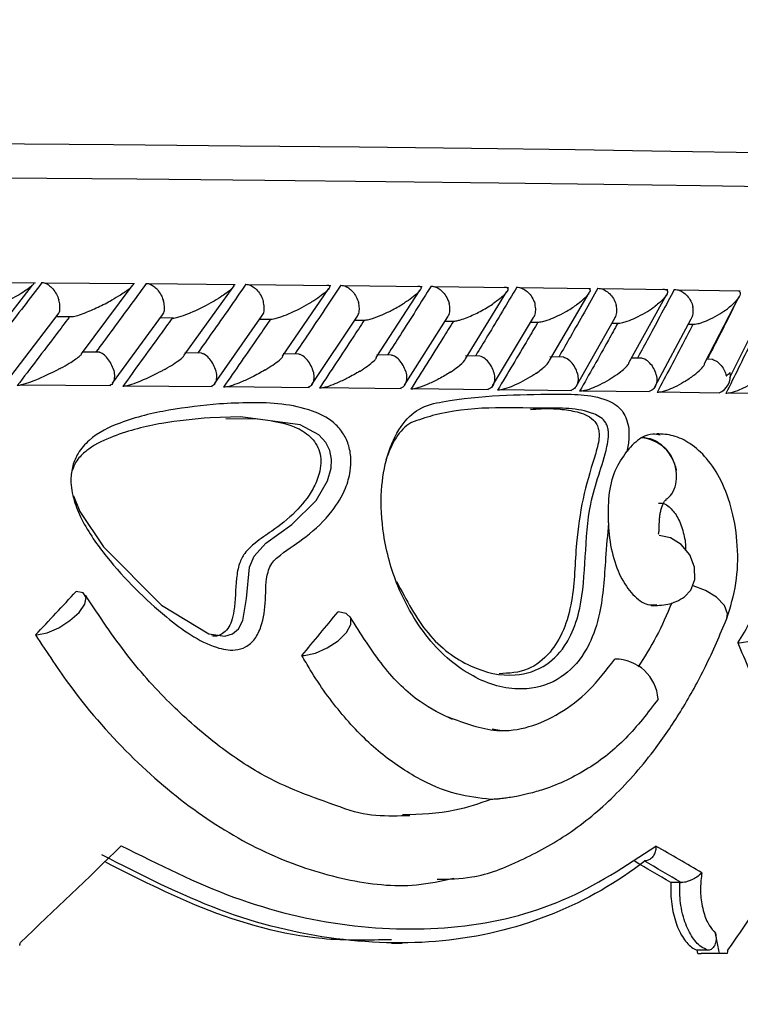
# Model space of a CAD drawing. Header units: millimetres. Extents: x 112 to 251, y 122 to 268.
# Tile 45 of 60: x 228 to 232.16, y 164.44 to 170.13. Entities that reach past the tile are written whole.
import ezdxf

# ---------------------------------------------------------------- set-up
doc = ezdxf.new("R2010")
doc.units = ezdxf.units.MM
doc.styles.add('SLDTEXTSTYLE0', font='TXT', dxfattribs={"width": 0.75})
doc.dimstyles.new('SLDDIMSTYLE1', dxfattribs={"dimtxt": 3.5, "dimasz": 3.302, "dimexe": 0, "dimexo": 0.0625, "dimgap": 0.875, "dimtad": 1, "dimdec": 0, "dimlfac": 5, "dimrnd": 1e-09, "dimzin": 12, "dimdsep": 46, "dimtxsty": 'SLDTEXTSTYLE0', "dimsah": 1, "dimcen": 0.09, "dimadec": 0, "dimazin": 3, "dimtfac": 1, "dimtdec": 0, "dimtofl": 0, "dimtmove": 0, "dimatfit": 3, "dimfxl": 1, "dimfrac": 2, "dimtolj": 1, "dimtzin": 12, "dimarcsym": 0})

# ---------------------------------------------------------------- blocks, each defined once
blk = doc.blocks.new('_D_2')
at = {"color": 7, "linetype": 'Continuous', "lineweight": 18, "transparency": 16777216}
for p, q in [((197.9462, 168.8842), (197.9462, 186.9156)), ((250.1545, 176.7873), (250.1545, 186.9156)), ((197.9462, 185.9156), (250.1545, 185.9156))]:
    blk.add_line(p, q, dxfattribs=at)
for points in [[(197.9462, 185.9156), (201.2482, 185.4076), (201.2482, 186.4236)], [(250.1545, 185.9156), (246.8525, 186.4236), (246.8525, 185.4076)]]:
    blk.add_solid(points, dxfattribs=at)
at = {"color": 7, "linetype": 'Continuous', "lineweight": 18, "transparency": 16777216, "insert": (217.0927, 190.4273), "char_height": 3.5, "attachment_point": 1, "style": 'SLDTEXTSTYLE0'}
blk.add_mtext('261', dxfattribs=at)

msp = doc.modelspace()

# ---------------------------------------------------------------- linework, layer by layer
at = {"color": 7, "linetype": 'Continuous', "lineweight": 25}
for p, q in [((228.0933, 168.6066), (227.5527, 168.6107)), ((228.6647, 168.6029), (228.1439, 168.6072)), ((229.2452, 168.5977), (228.7473, 168.6022)), ((227.772, 168.2041), (228.0762, 168.5956)), ((228.3586, 168.1995), (228.652, 168.5911)), ((228.9522, 168.1911), (229.2337, 168.5842)), ((229.7986, 168.5922), (229.3237, 168.5968)), ((229.5203, 168.1845), (229.7872, 168.5754)), ((230.3253, 168.5864), (229.8733, 168.5913)), ((230.0612, 168.1771), (230.3154, 168.5683)), ((230.8254, 168.5804), (230.3963, 168.5854)), ((230.5756, 168.1696), (230.8154, 168.5583)), ((231.2987, 168.5741), (230.8929, 168.5793)), ((231.0622, 168.1597), (231.2904, 168.5504)), ((231.7448, 168.5676), (231.3626, 168.573)), ((232.1634, 168.5608), (231.8053, 168.5664)), ((231.5224, 168.1501), (231.737, 168.5396)), ((231.9566, 168.1418), (232.1574, 168.5304)), ((227.95, 168.0694), (228.224, 168.4273)), ((228.2106, 168.4147), (228.3127, 168.4139)), ((228.538, 168.0289), (228.8271, 168.4235)), ((228.8158, 168.4081), (228.8907, 168.406)), ((229.1271, 168.0252), (229.4029, 168.4197)), ((229.6891, 168.0215), (229.9519, 168.416)), ((230.2243, 168.0178), (230.4742, 168.4122)), ((230.733, 168.0142), (230.9698, 168.4086)), ((231.2149, 168.0106), (231.4387, 168.405)), ((231.6699, 168.0072), (231.8805, 168.4015)), ((232.1041, 168.0625), (232.2729, 168.3999)), ((228.4622, 168.2082), (228.362, 168.209)), ((229.0515, 168.203), (228.9562, 168.2038)), ((229.6139, 168.1975), (229.5235, 168.1984)), ((230.1498, 168.1918), (230.0634, 168.1927)), ((230.6591, 168.1857), (230.5766, 168.1867)), ((231.1417, 168.1795), (231.0627, 168.1805)), ((231.5974, 168.173), (231.5355, 168.1739)), ((232.0025, 168.1667), (231.9697, 168.1672)), ((228.004, 168.0197), (228.5279, 168.0154)), ((228.6133, 168.0145), (229.1141, 168.01)), ((229.1951, 168.0091), (229.6731, 168.0044)), ((229.75, 168.0034), (230.2051, 167.9986)), ((230.2782, 167.9976), (230.7102, 167.9926)), ((230.7798, 167.9917), (231.1886, 167.9865)), ((231.2548, 167.9855), (231.6399, 167.9802)), ((231.703, 167.9792), (232.0408, 167.9741)), ((232.1043, 167.9741), (232.4401, 167.9684)), ((229.1914, 167.8256), (229.3746, 167.8224)), ((231.5951, 167.716), (231.5916, 167.7139)), ((230.7744, 166.0242), (230.7305, 166.0317)), ((231.8146, 165.1458), (231.7624, 165.1454)), ((231.8146, 165.1458), (231.8217, 165.1457)), ((230.1492, 164.7953), (230.2108, 164.7958)), ((231.9755, 164.7544), (231.9153, 164.7539)), ((231.9186, 164.7363), (232.0427, 164.7373)), ((232.0895, 164.7366), (231.937, 164.736))]:
    msp.add_line(p, q, dxfattribs=at)
at = {"color": 7, "linetype": 'Continuous', "lineweight": 25, "flags": 128}
for points in [[(227.7716, 169.4132), (228.5427, 169.4069), (229.2744, 169.4002), (229.9644, 169.3931), (230.6105, 169.3857), (231.2105, 169.3779), (231.7626, 169.3699), (232.265, 169.3615), (232.7161, 169.3529), (233.1144, 169.3441), (233.4587, 169.3351), (233.7479, 169.3259), (233.9809, 169.3166), (234.1572, 169.3072), (234.2761, 169.2977), (234.3163, 169.2925)], [(228.3119, 167.3783), (228.3491, 167.2889), (228.4856, 167.0846), (228.8203, 166.7474), (229.0936, 166.5809), (229.1855, 166.5676), (229.2306, 166.5806), (229.2663, 166.6108), (229.2911, 166.658), (229.3119, 166.7856), (229.3297, 166.9657), (229.3551, 167.0305), (229.424, 167.1061), (229.5725, 167.2136), (229.7133, 167.3519), (229.7796, 167.4649), (229.8006, 167.5389), (229.8032, 167.5888), (229.7935, 167.6403), (229.7707, 167.686), (229.7289, 167.7312), (229.6219, 167.789), (229.2771, 167.8355), (229.1022, 167.8292), (229.1022, 167.8292)], [(231.8419, 166.7951), (231.8788, 166.8332), (231.9014, 166.8951), (231.8987, 166.9667), (231.8712, 167.0374), (231.8228, 167.0969), (231.7608, 167.1364), (231.6943, 167.1499)], [(228.1004, 166.5753), (228.1601, 166.5875), (228.2272, 166.6165), (228.2919, 166.6579), (228.3446, 166.7055), (228.3774, 166.7525), (228.3857, 166.7917), (228.3682, 166.8176), (228.3273, 166.8261)], [(232.1589, 166.5295), (232.231, 166.5416), (232.3022, 166.5703), (232.3621, 166.6115), (232.4017, 166.659), (232.4153, 166.7058), (232.4008, 166.7451), (232.3604, 166.7711), (232.3, 166.7798)], [(229.6448, 166.4572), (229.7096, 166.4707), (229.7782, 166.5004), (229.8408, 166.5419), (229.8883, 166.5893), (229.9138, 166.6357), (229.9137, 166.6744), (229.888, 166.6998), (229.8404, 166.7083)], [(231.9186, 164.7363), (231.9209, 164.7363), (231.9232, 164.7363), (231.9255, 164.7362), (231.9278, 164.7362), (231.9301, 164.7361), (231.9324, 164.7361), (231.9347, 164.7361), (231.937, 164.736)], [(232.0427, 164.7373), (232.0486, 164.7372), (232.0544, 164.7371), (232.0603, 164.737), (232.0661, 164.7369), (232.072, 164.7368), (232.0778, 164.7367), (232.0837, 164.7367), (232.0895, 164.7366)]]:
    msp.add_lwpolyline(points, dxfattribs=at)
at = {"color": 1, "linetype": 'Continuous', "lineweight": 25, "flags": 128}
for points in [[(227.899, 169.2146), (228.6786, 169.2083), (229.4184, 169.2015), (230.116, 169.1943), (230.7692, 169.1868), (231.3759, 169.179), (231.9341, 169.1708), (232.442, 169.1624), (232.8981, 169.1537), (233.3008, 169.1448), (233.6489, 169.1357), (233.9412, 169.1264), (234.1769, 169.117), (234.3551, 169.1075), (234.4754, 169.0978), (234.5372, 169.0882), (234.5462, 169.0828)], [(232.0857, 166.6692), (232.0898, 166.6979), (232.0714, 166.7452), (232.0268, 166.7924), (231.9629, 166.8321), (231.8915, 166.858)]]:
    msp.add_lwpolyline(points, dxfattribs=at)
at = {"color": 7, "linetype": 'Continuous', "lineweight": 25}
for centre, radius, start, end in [((232.0063, 168.0684), 0.1004, 290.0245, 12.543), ((231.5737, 167.4927), 0.2219, 8.1718, 85.391), ((228.0917, 166.7238), 0.1488, 270.4902, 273.3797), ((232.1482, 166.7806), 0.2513, 270.1802, 272.4394), ((229.6302, 166.6461), 0.1894, 270.3949, 274.4428), ((231.4417, 166.188), 0.2476, 3.7479, 90.6345)]:
    msp.add_arc(centre, radius, start, end, dxfattribs=at)
for centre, major_axis, ratio, start_param, end_param in [((216.2462, 166.5712), (17.6611, 13.43), 0.356916, 5.151481, 5.16841), ((216.2462, 166.5712), (17.1853, 11.2685), 0.558131, 5.414743, 5.431672), ((216.2462, 166.467), (17.465, 12.9433), 0.422221, 5.229555, 5.24645), ((216.2462, 166.9669), (17.6899, 10.9801), 0.426761, 5.151327, 5.19363), ((216.2462, 166.0007), (18.2792, -3.7744), 0.23099, 0.587723, 0.61528), ((216.2462, 166.9669), (17.6811, 7.697), 0.61309, 5.498522, 5.540825), ((216.2462, 165.9171), (18.119, -3.7595), 0.231881, 0.592633, 0.61485), ((216.2312, 165.9243), (18.1989, -3.7761), 0.231881, 0.592008, 0.614157), ((216.2462, 173.0321), (-12.7218, 48.9733), 0.268609, 4.472948, 4.475348), ((216.2462, 174.9639), (12.465, 60.0757), 0.223023, 4.588508, 4.588803), ((216.2462, 173.0321), (-12.6106, 48.5451), 0.268609, 4.471415, 4.471781), ((216.2462, 174.9639), (6.881, 60.0787), 0.282248, 4.573729, 4.574024)]:
    msp.add_ellipse(centre, major_axis=major_axis, ratio=ratio, start_param=start_param, end_param=end_param, dxfattribs=at)
for points, knots in [([(228.1303, 168.6104), (228.0952, 168.5642), (228.0239, 168.4706), (227.9231, 168.3394), (227.8572, 168.2543), (227.828, 168.2166)], [0, 0, 0, 0, 0.3511448, 0.712728, 1, 1, 1, 1]), ([(228.0815, 168.6066), (228.0817, 168.6064), (228.0836, 168.604), (228.073, 168.5907), (228.0446, 168.5684), (227.9988, 168.5401), (227.9668, 168.5222), (227.9497, 168.5131), (227.9495, 168.513)], [0, 0, 0, 0, 0.0121083, 0.1357198, 0.464312, 0.7281304, 0.9959577, 1, 1, 1, 1]), ([(228.1303, 168.6104), (228.1345, 168.6101), (228.1456, 168.6092), (228.1655, 168.5998), (228.1886, 168.5801), (228.2097, 168.552), (228.2214, 168.5275), (228.2261, 168.5137), (228.2269, 168.5112), (228.227, 168.5108)], [0, 0, 0, 0, 0.115292, 0.305692, 0.501299, 0.725665, 0.950198, 0.993462, 1, 1, 1, 1]), ([(228.7326, 168.6053), (228.699, 168.5591), (228.6311, 168.4657), (228.5347, 168.3345), (228.4718, 168.2495), (228.4437, 168.2117)], [0, 0, 0, 0, 0.352165, 0.711321, 1, 1, 1, 1]), ([(228.655, 168.6028), (228.6554, 168.6024), (228.6589, 168.5996), (228.6524, 168.5904), (228.6319, 168.5698), (228.5908, 168.5418), (228.5511, 168.5185), (228.533, 168.5085), (228.5327, 168.5083)], [0, 0, 0, 0, 0.022118, 0.166693, 0.310118, 0.70492, 0.996026, 1, 1, 1, 1]), ([(228.7326, 168.6053), (228.7332, 168.6053), (228.741, 168.6053), (228.7571, 168.6014), (228.7807, 168.5865), (228.8036, 168.5628), (228.8209, 168.5348), (228.8288, 168.5146), (228.8315, 168.5061), (228.8316, 168.5058)], [0, 0, 0, 0, 0.01636, 0.206893, 0.398541, 0.599435, 0.83099, 0.99348, 1, 1, 1, 1]), ([(229.3078, 168.6001), (229.2757, 168.5538), (229.2108, 168.4603), (229.1188, 168.3291), (229.0587, 168.2442), (229.032, 168.2065)], [0, 0, 0, 0, 0.352654, 0.712613, 1, 1, 1, 1]), ([(229.2336, 168.5996), (229.2352, 168.5984), (229.2401, 168.5949), (229.2353, 168.5851), (229.2169, 168.5645), (229.179, 168.5366), (229.141, 168.5132), (229.1238, 168.5033), (229.1235, 168.5031)], [0, 0, 0, 0, 0.065458, 0.19931, 0.332245, 0.717316, 0.99616, 1, 1, 1, 1]), ([(229.3078, 168.6001), (229.3124, 168.5998), (229.3246, 168.599), (229.346, 168.5894), (229.3703, 168.5697), (229.3919, 168.5416), (229.4034, 168.5171), (229.4079, 168.5033), (229.4086, 168.5008), (229.4087, 168.5005)], [0, 0, 0, 0, 0.115727, 0.305799, 0.501198, 0.725713, 0.950398, 0.99349, 1, 1, 1, 1]), ([(229.8562, 168.5946), (229.8255, 168.5483), (229.7636, 168.4547), (229.6759, 168.3236), (229.6187, 168.2387), (229.5934, 168.2012)], [0, 0, 0, 0, 0.35311, 0.713532, 1, 1, 1, 1]), ([(229.7756, 168.5955), (229.7773, 168.5955), (229.7825, 168.5955), (229.789, 168.5938), (229.7951, 168.587), (229.7875, 168.5737), (229.7576, 168.5434), (229.72, 168.5177), (229.6873, 168.4979), (229.6871, 168.4978)], [0, 0, 0, 0, 0.02335, 0.07346, 0.134695, 0.325551, 0.472795, 0.996413, 1, 1, 1, 1]), ([(229.8562, 168.5946), (229.861, 168.5943), (229.8737, 168.5935), (229.8957, 168.584), (229.9205, 168.5642), (229.9423, 168.5362), (229.9536, 168.5116), (229.958, 168.4978), (229.9586, 168.4953), (229.9587, 168.495)], [0, 0, 0, 0, 0.115827, 0.305846, 0.501181, 0.725718, 0.950436, 0.993499, 1, 1, 1, 1]), ([(230.3778, 168.589), (230.3487, 168.5426), (230.2898, 168.449), (230.2065, 168.3179), (230.1521, 168.2331), (230.128, 168.1956)], [0, 0, 0, 0, 0.353554, 0.714099, 1, 1, 1, 1]), ([(230.3013, 168.5898), (230.3023, 168.5898), (230.3056, 168.5899), (230.312, 168.5892), (230.3181, 168.5866), (230.3218, 168.5792), (230.3159, 168.5669), (230.29, 168.5376), (230.2548, 168.5121), (230.2239, 168.4923), (230.2237, 168.4922)], [0, 0, 0, 0, 0.013072, 0.044023, 0.100221, 0.166354, 0.32972, 0.473925, 0.996422, 1, 1, 1, 1]), ([(230.3778, 168.589), (230.3785, 168.589), (230.3873, 168.589), (230.4052, 168.585), (230.4307, 168.5701), (230.4547, 168.5463), (230.4721, 168.5183), (230.4795, 168.4981), (230.4818, 168.4896), (230.4819, 168.4893)], [0, 0, 0, 0, 0.016735, 0.207088, 0.398548, 0.59935, 0.831045, 0.993504, 1, 1, 1, 1]), ([(230.8729, 168.5831), (230.8453, 168.5368), (230.7895, 168.4433), (230.7105, 168.3122), (230.6588, 168.2274), (230.636, 168.1898)], [0, 0, 0, 0, 0.353341, 0.713674, 1, 1, 1, 1]), ([(230.8002, 168.584), (230.8004, 168.584), (230.8045, 168.5841), (230.812, 168.5834), (230.82, 168.5795), (230.8233, 168.568), (230.8087, 168.5465), (230.7773, 168.5175), (230.7491, 168.4969), (230.7336, 168.4865), (230.7334, 168.4863)], [0, 0, 0, 0, 0.002832, 0.0509707, 0.110333, 0.2078104, 0.4531854, 0.7216426, 0.9964161, 1, 1, 1, 1]), ([(230.8729, 168.5831), (230.8736, 168.5831), (230.8826, 168.5831), (230.901, 168.5791), (230.9271, 168.5642), (230.9514, 168.5404), (230.9686, 168.5124), (230.9759, 168.4922), (230.978, 168.4837), (230.9781, 168.4834)], [0, 0, 0, 0, 0.0166686, 0.2070511, 0.3985501, 0.5993647, 0.8310355, 0.9935015, 1, 1, 1, 1]), ([(231.3411, 168.577), (231.3151, 168.5308), (231.2626, 168.4375), (231.1879, 168.3065), (231.1389, 168.2216), (231.1172, 168.1838)], [0, 0, 0, 0, 0.352468, 0.712243, 1, 1, 1, 1]), ([(231.2882, 168.5756), (231.2906, 168.5738), (231.2977, 168.5686), (231.2922, 168.5468), (231.2633, 168.5161), (231.2303, 168.4903), (231.2163, 168.4805), (231.2161, 168.4803)], [0, 0, 0, 0, 0.08537, 0.249003, 0.71252, 0.996078, 1, 1, 1, 1]), ([(231.3411, 168.577), (231.3464, 168.5767), (231.3603, 168.5758), (231.384, 168.5663), (231.4101, 168.5465), (231.4321, 168.5184), (231.4429, 168.4938), (231.4466, 168.48), (231.4473, 168.4776), (231.4473, 168.4772)], [0, 0, 0, 0, 0.115608, 0.305781, 0.501236, 0.725696, 0.950331, 0.993473, 1, 1, 1, 1]), ([(231.7822, 168.5707), (231.7578, 168.5247), (231.7086, 168.4317), (231.6383, 168.3006), (231.5922, 168.2156), (231.5715, 168.1776)], [0, 0, 0, 0, 0.351573, 0.710438, 1, 1, 1, 1]), ([(231.717, 168.5717), (231.7193, 168.5717), (231.7252, 168.5716), (231.734, 168.5698), (231.7425, 168.5643), (231.7448, 168.547), (231.722, 168.5157), (231.6908, 168.4884), (231.6719, 168.4742), (231.6717, 168.4741)], [0, 0, 0, 0, 0.027381, 0.072134, 0.141882, 0.269092, 0.620337, 0.996416, 1, 1, 1, 1]), ([(231.7822, 168.5707), (231.7876, 168.5704), (231.802, 168.5695), (231.8261, 168.56), (231.8525, 168.5402), (231.8745, 168.5121), (231.8851, 168.4875), (231.8886, 168.4737), (231.8892, 168.4712), (231.8892, 168.4709)], [0, 0, 0, 0, 0.115399, 0.305724, 0.501297, 0.725673, 0.950235, 0.993477, 1, 1, 1, 1]), ([(232.1555, 168.5608), (232.1559, 168.5606), (232.1616, 168.5583), (232.1649, 168.545), (232.1558, 168.5228), (232.1311, 168.4945), (232.1112, 168.4768), (232.1, 168.4678), (232.0998, 168.4676)], [0, 0, 0, 0, 0.010948, 0.134705, 0.463677, 0.727812, 0.995963, 1, 1, 1, 1]), ([(228.2235, 168.4276), (228.2262, 168.4319), (228.2332, 168.443), (228.2355, 168.4698), (228.2319, 168.4942), (228.2279, 168.508), (228.2271, 168.5105), (228.227, 168.5108)], [0, 0, 0, 0, 0.2205509, 0.5713399, 0.9223766, 0.9897903, 1, 1, 1, 1]), ([(228.3127, 168.4136), (228.3176, 168.4148), (228.3362, 168.4195), (228.3868, 168.438), (228.4568, 168.4686), (228.5082, 168.4947), (228.5325, 168.5082), (228.5327, 168.5083)], [0, 0, 0, 0, 0.057362, 0.221138, 0.600087, 0.996011, 1, 1, 1, 1]), ([(228.8265, 168.4239), (228.8291, 168.4278), (228.8364, 168.4385), (228.8393, 168.4648), (228.8362, 168.4891), (228.8324, 168.5029), (228.8317, 168.5054), (228.8316, 168.5058)], [0, 0, 0, 0, 0.202999, 0.56178, 0.920828, 0.989564, 1, 1, 1, 1]), ([(228.8819, 168.404), (228.8851, 168.4042), (228.8926, 168.4047), (228.911, 168.4086), (228.9437, 168.4183), (229.017, 168.4468), (229.0774, 168.4772), (229.1182, 168.5), (229.1233, 168.503), (229.1235, 168.5031)], [0, 0, 0, 0, 0.042801, 0.100391, 0.193851, 0.38606, 0.92054, 0.996415, 1, 1, 1, 1]), ([(229.4022, 168.4202), (229.4047, 168.4236), (229.4122, 168.4339), (229.4157, 168.4595), (229.4132, 168.4839), (229.4095, 168.4977), (229.4088, 168.5002), (229.4087, 168.5005)], [0, 0, 0, 0, 0.182099, 0.550367, 0.918913, 0.989322, 1, 1, 1, 1]), ([(229.4502, 168.3987), (229.4535, 168.3989), (229.4614, 168.3994), (229.48, 168.4033), (229.5128, 168.4131), (229.5848, 168.4415), (229.6431, 168.4719), (229.682, 168.4947), (229.6869, 168.4976), (229.6871, 168.4978)], [0, 0, 0, 0, 0.042967, 0.100767, 0.19451, 0.387191, 0.921586, 0.996406, 1, 1, 1, 1]), ([(229.9512, 168.4164), (229.9534, 168.4193), (229.961, 168.4291), (229.965, 168.4541), (229.9629, 168.4784), (229.9595, 168.4922), (229.9588, 168.4947), (229.9587, 168.495)], [0, 0, 0, 0, 0.1573858, 0.5368247, 0.9165354, 0.9890108, 1, 1, 1, 1]), ([(229.9917, 168.3932), (229.9952, 168.3934), (230.0032, 168.3939), (230.022, 168.3977), (230.0546, 168.4075), (230.1021, 168.4265), (230.1627, 168.4559), (230.2027, 168.4789), (230.2235, 168.492), (230.2237, 168.4922)], [0, 0, 0, 0, 0.0427281, 0.1004476, 0.1939209, 0.3857503, 0.6486452, 0.9964063, 1, 1, 1, 1]), ([(230.4735, 168.4127), (230.4754, 168.4149), (230.4829, 168.4242), (230.4873, 168.4484), (230.4858, 168.4727), (230.4826, 168.4865), (230.482, 168.4889), (230.4819, 168.4893)], [0, 0, 0, 0, 0.12809, 0.520717, 0.913649, 0.988627, 1, 1, 1, 1]), ([(230.5066, 168.3875), (230.5091, 168.3876), (230.5152, 168.3879), (230.5294, 168.3902), (230.5546, 168.3967), (230.6029, 168.4144), (230.667, 168.4453), (230.7114, 168.4718), (230.7332, 168.4862), (230.7334, 168.4863)], [0, 0, 0, 0, 0.030587, 0.075196, 0.150409, 0.291377, 0.613625, 0.996399, 1, 1, 1, 1]), ([(230.9693, 168.4089), (230.9707, 168.4105), (230.978, 168.4191), (230.9827, 168.4425), (230.9818, 168.4667), (230.9788, 168.4805), (230.9782, 168.483), (230.9781, 168.4834)], [0, 0, 0, 0, 0.0930438, 0.501428, 0.9101125, 0.988148, 1, 1, 1, 1]), ([(230.9948, 168.3816), (230.9984, 168.3818), (231.007, 168.3822), (231.026, 168.386), (231.0582, 168.3957), (231.1039, 168.4147), (231.1607, 168.444), (231.1974, 168.467), (231.2159, 168.4802), (231.2161, 168.4803)], [0, 0, 0, 0, 0.042575, 0.100127, 0.193315, 0.384658, 0.647424, 0.996415, 1, 1, 1, 1]), ([(231.4385, 168.4051), (231.4393, 168.406), (231.4462, 168.4139), (231.451, 168.4365), (231.4508, 168.4606), (231.448, 168.4744), (231.4474, 168.4769), (231.4473, 168.4772)], [0, 0, 0, 0, 0.051155, 0.478341, 0.905852, 0.987608, 1, 1, 1, 1]), ([(231.4562, 168.3754), (231.46, 168.3756), (231.4688, 168.3761), (231.4881, 168.38), (231.5204, 168.3898), (231.5874, 168.4184), (231.6367, 168.4486), (231.668, 168.4713), (231.6715, 168.4739), (231.6717, 168.4741)], [0, 0, 0, 0, 0.04329, 0.101042, 0.19501, 0.388858, 0.927991, 0.996406, 1, 1, 1, 1]), ([(231.8808, 168.4014), (231.8849, 168.4107), (231.8931, 168.4292), (231.8924, 168.4543), (231.8898, 168.468), (231.8893, 168.4705), (231.8892, 168.4709)], [0, 0, 0, 0, 0.449947, 0.900497, 0.986906, 1, 1, 1, 1]), ([(231.8903, 168.3691), (231.8942, 168.3693), (231.9032, 168.3697), (231.9224, 168.3735), (231.9542, 168.3832), (232.0194, 168.4116), (232.0666, 168.4418), (232.0961, 168.4646), (232.0996, 168.4675), (232.0998, 168.4676)], [0, 0, 0, 0, 0.04279, 0.100045, 0.193226, 0.3855, 0.923111, 0.996412, 1, 1, 1, 1]), ([(232.1263, 168.47), (232.1191, 168.4555), (232.0884, 168.3936), (232.0382, 168.2941), (231.9947, 168.2092), (231.9755, 168.1716)], [0, 0, 0, 0, 0.145813, 0.621821, 1, 1, 1, 1]), ([(228.2865, 168.4091), (228.2618, 168.3763), (228.1631, 168.245), (228.0629, 168.1138), (227.9877, 168.0154)], [0, 0, 0, 0, 0.249688, 1, 1, 1, 1]), ([(228.8819, 168.404), (228.8583, 168.3712), (228.764, 168.2399), (228.6682, 168.1087), (228.5964, 168.0104)], [0, 0, 0, 0, 0.250467, 1, 1, 1, 1]), ([(229.4502, 168.3987), (229.4276, 168.3658), (229.3377, 168.2346), (229.2463, 168.1034), (229.1778, 168.0052)], [0, 0, 0, 0, 0.250973, 1, 1, 1, 1]), ([(229.3887, 168.3993), (229.4072, 168.3992), (229.4277, 168.399), (229.4482, 168.3988), (229.4502, 168.3987)], [0, 0, 0, 0, 0.901262, 1, 1, 1, 1]), ([(229.9917, 168.3932), (229.9702, 168.3603), (229.8847, 168.2291), (229.7975, 168.098), (229.7323, 167.9998)], [0, 0, 0, 0, 0.2511608, 1, 1, 1, 1]), ([(229.9371, 168.3938), (229.9535, 168.3936), (229.9718, 168.3934), (229.9899, 168.3933), (229.9917, 168.3932)], [0, 0, 0, 0, 0.898577, 1, 1, 1, 1]), ([(230.5066, 168.3875), (230.4862, 168.3546), (230.405, 168.2235), (230.3221, 168.0924), (230.2601, 167.9942)], [0, 0, 0, 0, 0.2510069, 1, 1, 1, 1]), ([(230.4589, 168.3881), (230.4731, 168.3879), (230.489, 168.3877), (230.5049, 168.3875), (230.5066, 168.3875)], [0, 0, 0, 0, 0.892117, 1, 1, 1, 1]), ([(230.9948, 168.3816), (230.9756, 168.3488), (230.8986, 168.2178), (230.8201, 168.0866), (230.7612, 167.9883)], [0, 0, 0, 0, 0.250243, 1, 1, 1, 1]), ([(230.9539, 168.3821), (230.9659, 168.3819), (230.9795, 168.3818), (230.9931, 168.3816), (230.9948, 168.3816)], [0, 0, 0, 0, 0.875126, 1, 1, 1, 1]), ([(231.4562, 168.3754), (231.4381, 168.3428), (231.3655, 168.2118), (231.2913, 168.0807), (231.2356, 167.9823)], [0, 0, 0, 0, 0.249338, 1, 1, 1, 1]), ([(231.4222, 168.3759), (231.4318, 168.3758), (231.4431, 168.3756), (231.4544, 168.3755), (231.4562, 168.3754)], [0, 0, 0, 0, 0.842598, 1, 1, 1, 1]), ([(231.8903, 168.3691), (231.8734, 168.3366), (231.8053, 168.2057), (231.7355, 168.0746), (231.683, 167.9761)], [0, 0, 0, 0, 0.247955, 1, 1, 1, 1]), ([(231.8634, 168.3695), (231.8705, 168.3694), (231.8795, 168.3692), (231.8885, 168.3691), (231.8903, 168.3691)], [0, 0, 0, 0, 0.791093, 1, 1, 1, 1]), ([(232.2738, 168.3629), (232.258, 168.3302), (232.1946, 168.1991), (232.1294, 168.0682), (232.0805, 167.9699)], [0, 0, 0, 0, 0.2496878, 1, 1, 1, 1]), ([(228.5416, 168.1121), (228.5415, 168.1124), (228.5377, 168.1247), (228.527, 168.1491), (228.5045, 168.18), (228.4813, 168.2008), (228.4672, 168.2055), (228.462, 168.2072)], [0, 0, 0, 0, 0.007758, 0.290286, 0.573207, 0.84362, 1, 1, 1, 1]), ([(229.132, 168.1069), (229.1319, 168.1072), (229.1282, 168.1195), (229.1177, 168.144), (229.0949, 168.1748), (229.0712, 168.1956), (229.0566, 168.2003), (229.0513, 168.202)], [0, 0, 0, 0, 0.0077737, 0.291046, 0.5747396, 0.8457909, 1, 1, 1, 1]), ([(228.2361, 168.1146), (228.2363, 168.1147), (228.2547, 168.1246), (228.2963, 168.1482), (228.3357, 168.1754), (228.3574, 168.1937), (228.3592, 168.198), (228.3595, 168.1987)], [0, 0, 0, 0, 0.004592, 0.33877, 0.805863, 0.967918, 1, 1, 1, 1]), ([(228.8402, 168.1095), (228.8405, 168.1097), (228.8754, 168.1293), (228.914, 168.1544), (228.9479, 168.1816), (228.9512, 168.1886), (228.9523, 168.191)], [0, 0, 0, 0, 0.004755, 0.695514, 0.894976, 1, 1, 1, 1]), ([(229.417, 168.1043), (229.4172, 168.1044), (229.4502, 168.124), (229.4868, 168.1489), (229.5167, 168.1753), (229.5198, 168.1821), (229.5208, 168.1842)], [0, 0, 0, 0, 0.004864, 0.708776, 0.909103, 1, 1, 1, 1]), ([(229.6952, 168.1015), (229.6951, 168.1019), (229.6916, 168.1141), (229.6811, 168.1386), (229.6582, 168.1694), (229.6341, 168.1902), (229.6191, 168.1948), (229.6137, 168.1965)], [0, 0, 0, 0, 0.00778, 0.29216, 0.576955, 0.849009, 1, 1, 1, 1]), ([(229.9666, 168.0988), (229.9668, 168.0989), (229.9985, 168.1183), (230.0321, 168.1432), (230.059, 168.1689), (230.0612, 168.1751), (230.0618, 168.1766)], [0, 0, 0, 0, 0.00503, 0.727877, 0.930674, 1, 1, 1, 1]), ([(230.2313, 168.0959), (230.2313, 168.0963), (230.2278, 168.1085), (230.2177, 168.133), (230.1945, 168.1638), (230.1702, 168.1845), (230.1549, 168.1891), (230.1495, 168.1907)], [0, 0, 0, 0, 0.007821, 0.293677, 0.579924, 0.853361, 1, 1, 1, 1]), ([(230.4894, 168.093), (230.4896, 168.0932), (230.5046, 168.1029), (230.5375, 168.1264), (230.568, 168.1523), (230.5756, 168.1668), (230.5767, 168.1689)], [0, 0, 0, 0, 0.005173, 0.375149, 0.912115, 1, 1, 1, 1]), ([(230.7406, 168.0901), (230.7406, 168.0904), (230.7374, 168.1027), (230.7274, 168.1272), (230.7042, 168.158), (230.6796, 168.1786), (230.6641, 168.1831), (230.6589, 168.1847)], [0, 0, 0, 0, 0.007873, 0.295486, 0.583502, 0.858676, 1, 1, 1, 1]), ([(230.9852, 168.0871), (230.9854, 168.0873), (230.9963, 168.0948), (231.0164, 168.1096), (231.046, 168.1342), (231.0565, 168.1504), (231.0625, 168.1596)], [0, 0, 0, 0, 0.005406, 0.302607, 0.602812, 1, 1, 1, 1]), ([(231.223, 168.0841), (231.2229, 168.0844), (231.2199, 168.0967), (231.2102, 168.1212), (231.1869, 168.152), (231.1623, 168.1724), (231.1466, 168.1769), (231.1415, 168.1784)], [0, 0, 0, 0, 0.007938, 0.297319, 0.587106, 0.863991, 1, 1, 1, 1]), ([(231.454, 168.081), (231.4542, 168.0811), (231.4668, 168.0902), (231.4892, 168.1085), (231.5145, 168.132), (231.5202, 168.1453), (231.5222, 168.1502)], [0, 0, 0, 0, 0.005663, 0.386665, 0.775483, 1, 1, 1, 1]), ([(231.6782, 168.0778), (231.6781, 168.0782), (231.6753, 168.0904), (231.6659, 168.1149), (231.6426, 168.1457), (231.618, 168.166), (231.6022, 168.1705), (231.5972, 168.172)], [0, 0, 0, 0, 0.007995, 0.299093, 0.590613, 0.869221, 1, 1, 1, 1]), ([(232.0026, 168.1669), (232.0117, 168.163), (232.0302, 168.1549), (232.0552, 168.1312), (232.0735, 168.1029), (232.0805, 168.0815), (232.0827, 168.0721), (232.0828, 168.0717)], [0, 0, 0, 0, 0.235686, 0.48221, 0.765827, 0.991939, 1, 1, 1, 1]), ([(228.2361, 168.1146), (228.2358, 168.1145), (228.2297, 168.1112), (228.1858, 168.0879), (228.1221, 168.0573), (228.0482, 168.0292), (228.016, 168.0196), (227.9984, 168.016), (227.9905, 168.0153), (227.9878, 168.0154), (227.9877, 168.0154)], [0, 0, 0, 0, 0.003577, 0.088021, 0.620441, 0.806994, 0.897769, 0.95409, 0.999603, 1, 1, 1, 1]), ([(228.5416, 168.1121), (228.5417, 168.1118), (228.5455, 168.0995), (228.55, 168.0749), (228.5467, 168.0439), (228.5369, 168.0232), (228.5263, 168.0184), (228.5228, 168.0168)], [0, 0, 0, 0, 0.007939, 0.296722, 0.58593, 0.862209, 1, 1, 1, 1]), ([(228.8402, 168.1095), (228.84, 168.1094), (228.834, 168.106), (228.7919, 168.0827), (228.7303, 168.0522), (228.6574, 168.0241), (228.6254, 168.0147), (228.6072, 168.0109), (228.5997, 168.0105), (228.5964, 168.0104)], [0, 0, 0, 0, 0.0035839, 0.0901621, 0.6202555, 0.8066385, 0.8975838, 0.9541441, 1, 1, 1, 1]), ([(229.132, 168.1069), (229.1321, 168.1066), (229.1357, 168.0943), (229.1399, 168.0698), (229.1355, 168.0387), (229.1246, 168.0178), (229.1132, 168.013), (229.1093, 168.0114)], [0, 0, 0, 0, 0.007856, 0.295053, 0.582645, 0.85729, 1, 1, 1, 1]), ([(229.417, 168.1043), (229.4168, 168.1041), (229.3936, 168.0905), (229.3505, 168.067), (229.2869, 168.0374), (229.2391, 168.0188), (229.2073, 168.0094), (229.1889, 168.0057), (229.1812, 168.0053), (229.1778, 168.0052)], [0, 0, 0, 0, 0.003584, 0.362681, 0.622379, 0.807433, 0.898041, 0.954548, 1, 1, 1, 1]), ([(229.6952, 168.1015), (229.6953, 168.1012), (229.6988, 168.0889), (229.7024, 168.0644), (229.6971, 168.0333), (229.685, 168.0123), (229.6728, 168.0075), (229.6685, 168.0058)], [0, 0, 0, 0, 0.007819, 0.293324, 0.57924, 0.852232, 1, 1, 1, 1]), ([(229.9666, 168.0988), (229.9664, 168.0986), (229.9552, 168.0917), (229.9319, 168.0779), (229.8889, 168.0547), (229.8409, 168.0319), (229.794, 168.0133), (229.7624, 168.004), (229.7438, 168.0003), (229.7358, 167.9999), (229.7323, 167.9998)], [0, 0, 0, 0, 0.003577, 0.184777, 0.364578, 0.623228, 0.80773, 0.898208, 0.954735, 1, 1, 1, 1]), ([(230.2313, 168.0959), (230.2314, 168.0956), (230.2347, 168.0833), (230.2379, 168.0588), (230.2316, 168.0277), (230.2184, 168.0065), (230.2054, 168.0017), (230.2007, 167.9999)], [0, 0, 0, 0, 0.007762, 0.291559, 0.57578, 0.847095, 1, 1, 1, 1]), ([(230.4894, 168.093), (230.4891, 168.0929), (230.469, 168.0798), (230.4299, 168.0566), (230.3705, 168.0272), (230.3237, 168.0082), (230.2914, 167.9985), (230.2726, 167.9948), (230.2636, 167.9941), (230.2601, 167.9942), (230.2601, 167.9942)], [0, 0, 0, 0, 0.003585, 0.34953, 0.614373, 0.803765, 0.896003, 0.953187, 0.999244, 1, 1, 1, 1]), ([(230.7406, 168.0901), (230.7407, 168.0898), (230.7439, 168.0775), (230.7465, 168.0529), (230.7393, 168.0218), (230.725, 168.0006), (230.7112, 167.9957), (230.7062, 167.9939)], [0, 0, 0, 0, 0.007726, 0.290093, 0.572865, 0.84283, 1, 1, 1, 1]), ([(231.8955, 168.0746), (231.8957, 168.0748), (231.9104, 168.0863), (231.9331, 168.107), (231.9548, 168.1297), (231.9569, 168.1399), (231.9572, 168.1414)], [0, 0, 0, 0, 0.005865, 0.504313, 0.925694, 1, 1, 1, 1]), ([(232.0828, 168.0717), (232.0829, 168.0719), (232.0907, 168.0775), (232.0976, 168.0839), (232.1044, 168.0902)], [0, 0, 0, 0, 0.021612, 1, 1, 1, 1]), ([(230.9852, 168.0871), (230.985, 168.087), (230.9806, 168.0839), (230.946, 168.0609), (230.8932, 168.0304), (230.825, 168.0022), (230.7929, 167.9926), (230.774, 167.9889), (230.7648, 167.9883), (230.7612, 167.9883), (230.7612, 167.9883)], [0, 0, 0, 0, 0.003583, 0.081501, 0.615826, 0.804433, 0.896373, 0.953428, 0.999509, 1, 1, 1, 1]), ([(231.223, 168.0841), (231.2231, 168.0837), (231.226, 168.0715), (231.2282, 168.0469), (231.22, 168.0158), (231.2046, 167.9945), (231.1901, 167.9896), (231.1847, 167.9877)], [0, 0, 0, 0, 0.007694, 0.288975, 0.570657, 0.839628, 1, 1, 1, 1]), ([(231.454, 168.081), (231.4538, 168.0808), (231.4494, 168.0775), (231.4164, 168.0544), (231.3657, 168.0239), (231.2992, 167.996), (231.2676, 167.9865), (231.2485, 167.9828), (231.2393, 167.9823), (231.2356, 167.9823), (231.2356, 167.9823)], [0, 0, 0, 0, 0.00358, 0.087794, 0.619048, 0.80604, 0.897269, 0.953957, 0.999877, 1, 1, 1, 1]), ([(231.6782, 168.0778), (231.6783, 168.0775), (231.6811, 168.0652), (231.6827, 168.0407), (231.6736, 168.0096), (231.6571, 167.9883), (231.642, 167.9833), (231.6363, 167.9814)], [0, 0, 0, 0, 0.007702, 0.288186, 0.569072, 0.837375, 1, 1, 1, 1]), ([(231.8955, 168.0746), (231.8954, 168.0745), (231.878, 168.061), (231.844, 168.0377), (231.79, 168.0082), (231.7465, 167.9897), (231.7152, 167.9802), (231.6963, 167.9767), (231.6867, 167.9759), (231.683, 167.9761), (231.683, 167.9761)], [0, 0, 0, 0, 0.003578, 0.359176, 0.621369, 0.807343, 0.897966, 0.954249, 0.999828, 1, 1, 1, 1]), ([(232.2866, 168.0684), (232.2865, 168.0683), (232.2825, 168.065), (232.2536, 168.0418), (232.2075, 168.0114), (232.1441, 167.9835), (232.1131, 167.9741), (232.094, 167.9705), (232.0844, 167.9699), (232.0805, 167.9699), (232.0805, 167.9699)], [0, 0, 0, 0, 0.003579, 0.088016, 0.620454, 0.806994, 0.897766, 0.954084, 0.9996, 1, 1, 1, 1]), ([(229.1556, 167.9097), (229.2152, 167.9125), (229.3975, 167.9214), (229.6211, 167.9059), (229.7972, 167.8224), (229.8663, 167.7502), (229.9025, 167.6782), (229.9174, 167.5987), (229.9123, 167.5096), (229.8795, 167.3998), (229.795, 167.2641), (229.6627, 167.1412), (229.5366, 167.0621), (229.4567, 166.9959), (229.4212, 166.9046), (229.4251, 166.7781), (229.4078, 166.6415), (229.3619, 166.548), (229.3079, 166.5015), (229.2311, 166.4807), (229.0699, 166.5129), (228.8143, 166.6935), (228.5524, 166.9512), (228.3788, 167.1941), (228.3118, 167.3496), (228.2925, 167.4578), (228.305, 167.5534), (228.3403, 167.6347), (228.4294, 167.7338), (228.6122, 167.8188), (228.8679, 167.8802), (229.0584, 167.8997), (229.1556, 167.9097)], [0, 0, 0, 0, 0.043156, 0.13198, 0.164299, 0.181067, 0.195184, 0.209357, 0.222022, 0.240084, 0.269802, 0.315668, 0.356896, 0.373674, 0.381595, 0.409112, 0.436274, 0.451175, 0.466225, 0.481189, 0.507226, 0.581816, 0.681047, 0.730564, 0.751055, 0.771756, 0.785665, 0.799584, 0.818893, 0.863474, 0.930323, 1, 1, 1, 1]), ([(231.402, 167.2219), (231.3964, 167.1542), (231.3818, 166.9801), (231.3684, 166.7316), (231.3092, 166.5552), (231.2369, 166.4244), (231.1204, 166.3068), (230.9099, 166.2426), (230.6507, 166.2977), (230.3829, 166.4986), (230.1896, 166.8054), (230.0976, 167.1299), (230.0824, 167.3946), (230.1184, 167.6152), (230.1953, 167.7833), (230.3103, 167.8957), (230.623, 167.96), (230.936, 167.9645), (231.2439, 167.9666), (231.3618, 167.9466), (231.4424, 167.9087), (231.4823, 167.872), (231.5086, 167.8206), (231.5205, 167.7672), (231.5219, 167.7023), (231.5136, 167.6602), (231.5087, 167.635)], [0, 0, 0, 0, 0.033048, 0.085014, 0.118213, 0.129553, 0.172964, 0.228233, 0.301937, 0.376366, 0.450929, 0.502198, 0.543311, 0.576456, 0.609829, 0.640118, 0.675283, 0.845883, 0.888697, 0.931333, 0.945696, 0.960163, 0.969382, 0.978632, 0.987198, 1, 1, 1, 1]), ([(230.1787, 166.8835), (230.2352, 166.7764), (230.3519, 166.5552), (230.6035, 166.3769), (230.8429, 166.3233), (231.0356, 166.3821), (231.1391, 166.4878), (231.2013, 166.6028), (231.2529, 166.763), (231.2684, 167.0288), (231.2842, 167.2969), (231.3451, 167.4997), (231.3867, 167.6218), (231.4028, 167.7094), (231.4023, 167.7495), (231.3971, 167.778), (231.3832, 167.8087), (231.3554, 167.8344), (231.2852, 167.8679), (231.1739, 167.8866), (230.8725, 167.8815), (230.5637, 167.9038), (230.3051, 167.8166), (230.2643, 167.8029)], [0, 0, 0, 0, 0.079918, 0.165105, 0.249417, 0.31147, 0.358462, 0.370465, 0.405671, 0.464872, 0.525598, 0.562006, 0.598547, 0.610239, 0.615988, 0.621637, 0.627891, 0.640457, 0.655464, 0.705545, 0.755843, 0.961444, 1, 1, 1, 1]), ([(230.9523, 167.8775), (230.9929, 167.8804), (231.0685, 167.8857), (231.1721, 167.8742), (231.2537, 167.8568), (231.307, 167.8266), (231.3318, 167.7976), (231.3442, 167.7705), (231.3491, 167.7357), (231.3446, 167.6757), (231.3063, 167.5542), (231.2506, 167.3656), (231.2091, 167.0823), (231.2066, 166.8154), (231.1473, 166.597), (231.0601, 166.457), (230.9324, 166.3589), (230.8279, 166.3539), (230.7716, 166.3512)], [0, 0, 0, 0, 0.076085, 0.141564, 0.207152, 0.240057, 0.253363, 0.266819, 0.278583, 0.2928, 0.334254, 0.435184, 0.535331, 0.662985, 0.733144, 0.803497, 0.894066, 1, 1, 1, 1]), ([(229.1022, 167.8292), (229.0091, 167.8209), (228.8233, 167.8044), (228.5865, 167.7445), (228.4365, 167.6775), (228.3659, 167.622), (228.3284, 167.5845), (228.3114, 167.5415), (228.3049, 167.5249)], [0, 0, 0, 0, 0.336798, 0.672716, 0.846952, 0.876745, 0.952593, 1, 1, 1, 1]), ([(229.4568, 167.8113), (229.5068, 167.8017), (229.5882, 167.7861), (229.6759, 167.7294), (229.7191, 167.6724), (229.7383, 167.6221), (229.7427, 167.5635), (229.7305, 167.4929), (229.6853, 167.3901), (229.5917, 167.2755), (229.4736, 167.1836), (229.371, 167.1164), (229.3046, 167.0578), (229.2661, 166.9854), (229.2467, 166.8695), (229.2493, 166.7542), (229.2278, 166.656), (229.2046, 166.6089), (229.1703, 166.5784), (229.1372, 166.5651), (229.1163, 166.5685), (229.1107, 166.5694)], [0, 0, 0, 0, 0.110441, 0.179741, 0.208811, 0.238161, 0.264171, 0.295349, 0.346071, 0.446956, 0.563506, 0.641171, 0.694145, 0.730724, 0.775446, 0.870362, 0.902441, 0.928827, 0.955322, 0.988137, 1, 1, 1, 1]), ([(230.2643, 167.8029), (230.2629, 167.8021), (230.2303, 167.782), (230.1689, 167.7224), (230.1338, 167.6303), (230.1162, 167.5842)], [0, 0, 0, 0, 0.020637, 0.50949, 1, 1, 1, 1]), ([(231.5916, 167.7139), (231.563, 167.6922), (231.534, 167.6702), (231.5091, 167.6356), (231.5087, 167.635)], [0, 0, 0, 0, 0.981542, 1, 1, 1, 1]), ([(231.7014, 167.7282), (231.6873, 167.7319), (231.652, 167.7413), (231.6164, 167.7255), (231.5951, 167.716)], [0, 0, 0, 0, 0.399158, 1, 1, 1, 1]), ([(231.5951, 167.716), (231.6062, 167.7153), (231.6363, 167.7135), (231.6859, 167.6927), (231.7365, 167.6507), (231.7745, 167.594), (231.7893, 167.5491), (231.7931, 167.5259), (231.7934, 167.5243)], [0, 0, 0, 0, 0.125013, 0.339595, 0.554302, 0.769072, 0.983829, 1, 1, 1, 1]), ([(232.0858, 166.6695), (232.1064, 166.7355), (232.1463, 166.8633), (232.1529, 167.0867), (232.1221, 167.2919), (232.0593, 167.4653), (231.9747, 167.5967), (231.8784, 167.6828), (231.7808, 167.7303), (231.7136, 167.7351), (231.6823, 167.7373)], [0, 0, 0, 0, 0.158961, 0.307917, 0.448015, 0.579744, 0.701369, 0.812795, 0.912651, 1, 1, 1, 1]), ([(231.402, 167.2219), (231.4017, 167.275), (231.4011, 167.3814), (231.4336, 167.5284), (231.4839, 167.5997), (231.5087, 167.635)], [0, 0, 0, 0, 0.336148, 0.67212, 1, 1, 1, 1]), ([(231.7335, 167.3587), (231.7394, 167.3622), (231.761, 167.3749), (231.7844, 167.4159), (231.7974, 167.4688), (231.796, 167.5066), (231.7936, 167.5227), (231.7934, 167.5243)], [0, 0, 0, 0, 0.121176, 0.440851, 0.761073, 0.976712, 1, 1, 1, 1]), ([(231.6895, 167.1593), (231.6895, 167.1593), (231.694, 167.1615), (231.6937, 167.1723), (231.6953, 167.1894), (231.6952, 167.2065), (231.6959, 167.2267), (231.6972, 167.2493), (231.7002, 167.2734), (231.7048, 167.2973), (231.7114, 167.3192), (231.7192, 167.3377), (231.7283, 167.3515), (231.7339, 167.3555), (231.7367, 167.3575)], [0, 0, 0, 0, 0.001602, 0.145476, 0.217631, 0.293433, 0.369134, 0.449868, 0.531631, 0.618776, 0.708491, 0.801697, 0.899992, 1, 1, 1, 1]), ([(231.6916, 167.3359), (231.6941, 167.3364), (231.7172, 167.3403), (231.7579, 167.3151), (231.8054, 167.2548), (231.835, 167.1716), (231.8491, 167.1039), (231.8477, 167.0697), (231.8476, 167.0668)], [0, 0, 0, 0, 0.0325018, 0.2971837, 0.5256754, 0.7644028, 0.9800509, 1, 1, 1, 1]), ([(231.402, 167.2219), (231.4023, 167.2134), (231.4046, 167.1497), (231.4228, 167.032), (231.4763, 166.8911), (231.5519, 166.7923), (231.6244, 166.743), (231.6675, 166.7492), (231.6807, 166.7511)], [0, 0, 0, 0, 0.033224, 0.250199, 0.467314, 0.685045, 0.903696, 1, 1, 1, 1]), ([(229.8449, 165.5848), (229.6943, 165.6373), (229.4578, 165.7198), (229.1348, 165.9404), (228.8759, 166.1658), (228.6163, 166.4507), (228.4609, 166.6849), (228.3809, 166.8054)], [0, 0, 0, 0, 0.28684, 0.45069, 0.623099, 0.805998, 1, 1, 1, 1]), ([(231.6487, 166.7455), (231.6809, 166.7454), (231.7295, 166.7452), (231.7949, 166.7672), (231.8263, 166.7858), (231.8421, 166.7953)], [0, 0, 0, 0, 0.491388, 0.742538, 1, 1, 1, 1]), ([(231.7679, 166.7601), (231.7393, 166.6938), (231.6814, 166.5599), (231.6092, 166.4478), (231.5728, 166.3913)], [0, 0, 0, 0, 0.495551, 1, 1, 1, 1]), ([(230.5014, 166.0862), (230.4382, 166.1167), (230.2977, 166.1844), (230.0938, 166.3858), (229.9724, 166.5811), (229.9111, 166.6798)], [0, 0, 0, 0, 0.287825, 0.640442, 1, 1, 1, 1]), ([(230.4134, 165.1638), (230.4805, 165.1651), (230.6489, 165.1685), (230.9009, 165.2703), (231.1782, 165.4205), (231.4412, 165.639), (231.6571, 165.8865), (231.8298, 166.1438), (231.9673, 166.3914), (232.0459, 166.5758), (232.0857, 166.6692)], [0, 0, 0, 0, 0.091513, 0.229432, 0.372927, 0.521867, 0.676706, 0.782199, 0.889661, 1, 1, 1, 1]), ([(228.0929, 166.575), (228.1595, 166.4737), (228.3328, 166.2102), (228.655, 165.8478), (229.053, 165.5176), (229.4686, 165.2823), (229.8861, 165.1516), (230.2379, 165.1109), (230.4378, 165.1546), (230.5094, 165.1703)], [0, 0, 0, 0, 0.102549, 0.266845, 0.429649, 0.591458, 0.751562, 0.911102, 1, 1, 1, 1]), ([(232.149, 166.5293), (232.192, 166.4278), (232.3041, 166.1638), (232.5081, 165.8005), (232.7528, 165.4697), (233.0003, 165.2317), (233.2367, 165.1058), (233.392, 165.0582), (233.4599, 165.0814), (233.461, 165.0818)], [0, 0, 0, 0, 0.112214, 0.291995, 0.470143, 0.647202, 0.822396, 0.996972, 1, 1, 1, 1]), ([(230.7223, 165.625), (230.6567, 165.6325), (230.514, 165.6489), (230.2935, 165.7433), (230.0695, 165.8966), (229.8611, 166.1081), (229.7183, 166.3052), (229.6473, 166.4291), (229.6315, 166.4566)], [0, 0, 0, 0, 0.165659, 0.36008, 0.554488, 0.74933, 0.944179, 1, 1, 1, 1]), ([(230.4761, 166.1018), (230.5705, 166.0664), (230.7914, 165.9834), (231.0705, 166.0791), (231.2929, 166.2456), (231.3903, 166.3723), (231.439, 166.4356)], [0, 0, 0, 0, 0.266931, 0.624977, 0.812485, 1, 1, 1, 1]), ([(231.6888, 166.2042), (231.6288, 166.1256), (231.5088, 165.9685), (231.2881, 165.7948), (231.0953, 165.7017), (230.9521, 165.6603), (230.8881, 165.646), (230.8415, 165.6376), (230.8044, 165.6321), (230.775, 165.6286), (230.7515, 165.6264), (230.7363, 165.6254), (230.7273, 165.625), (230.7234, 165.625), (230.7223, 165.625)], [0, 0, 0, 0, 0.251196, 0.502413, 0.760253, 0.835118, 0.886183, 0.921268, 0.945638, 0.969178, 0.982686, 0.991202, 0.997439, 1, 1, 1, 1]), ([(230.7223, 165.625), (230.6541, 165.601), (230.4904, 165.5436), (230.3148, 165.5388), (230.2124, 165.5361)], [0, 0, 0, 0, 0.416437, 1, 1, 1, 1]), ([(230.2547, 165.531), (230.1247, 165.5272), (229.9901, 165.5232), (229.8497, 165.5827), (229.8449, 165.5848)], [0, 0, 0, 0, 0.965272, 1, 1, 1, 1]), ([(231.6149, 165.2704), (231.6148, 165.2703), (231.4506, 165.1452), (231.0929, 164.9388), (230.4913, 164.7856), (229.8395, 164.7946), (229.1584, 164.9566), (228.7037, 165.1888), (228.4763, 165.3049)], [0, 0, 0, 0, 0.000103, 0.198183, 0.400485, 0.602773, 0.801369, 1, 1, 1, 1]), ([(228.5882, 165.3574), (228.8049, 165.2493), (229.244, 165.0301), (229.9035, 164.8759), (230.5462, 164.8664), (231.1523, 165.0111), (231.5021, 165.241), (231.6765, 165.3556)], [0, 0, 0, 0, 0.1915982, 0.3881519, 0.5886134, 0.7949884, 1, 1, 1, 1]), ([(231.6765, 165.3556), (231.6765, 165.3552), (231.6766, 165.349), (231.6756, 165.3334), (231.6689, 165.3104), (231.655, 165.2893), (231.6365, 165.2745), (231.6221, 165.2717), (231.6149, 165.2704)], [0, 0, 0, 0, 0.008019, 0.150047, 0.374558, 0.586911, 0.79334, 1, 1, 1, 1]), ([(228.4927, 165.266), (228.6785, 165.172), (229.0999, 164.9587), (229.6652, 164.8049), (230.0169, 164.8139), (230.1492, 164.8172)], [0, 0, 0, 0, 0.329549, 0.747624, 1, 1, 1, 1]), ([(231.9417, 165.2008), (231.9416, 165.2007), (231.9337, 165.193), (231.9169, 165.1791), (231.8877, 165.1623), (231.8631, 165.1523), (231.8411, 165.1464), (231.8282, 165.1459), (231.8217, 165.1457)], [0, 0, 0, 0, 0.005249, 0.334709, 0.561715, 0.713037, 0.856314, 1, 1, 1, 1]), ([(231.9417, 165.2008), (231.938, 165.1722), (231.9306, 165.1135), (231.9377, 165.0332), (231.955, 164.9589), (231.9811, 164.8958), (232.0079, 164.867), (232.0205, 164.8535)], [0, 0, 0, 0, 0.211148, 0.434525, 0.570084, 0.797734, 1, 1, 1, 1]), ([(231.7624, 165.1454), (231.762, 165.1337), (231.7601, 165.0822), (231.7687, 164.9899), (231.7991, 164.8828), (231.846, 164.8005), (231.888, 164.7648), (231.9117, 164.7553), (231.9153, 164.7539)], [0, 0, 0, 0, 0.06552, 0.287833, 0.510104, 0.733494, 0.959529, 1, 1, 1, 1]), ([(231.9755, 164.7544), (231.9626, 164.7602), (231.9287, 164.7757), (231.8792, 164.8331), (231.8421, 164.9155), (231.8188, 165.0115), (231.8122, 165.0863), (231.8142, 165.1359), (231.8146, 165.1458)], [0, 0, 0, 0, 0.136591, 0.361697, 0.587329, 0.721995, 0.944216, 1, 1, 1, 1]), ([(232.0205, 164.8535), (232.0221, 164.8408), (232.0253, 164.8166), (232.0188, 164.7861), (232.0051, 164.7647), (231.9893, 164.7554), (231.9785, 164.7546), (231.9755, 164.7544)], [0, 0, 0, 0, 0.266697, 0.511787, 0.715579, 0.92054, 1, 1, 1, 1]), ([(224.6856, 153.3233), (224.8269, 153.4002), (225.2268, 153.618), (225.8622, 154.0197), (226.5919, 154.5247), (227.2966, 155.0699), (227.9748, 155.6514), (228.6239, 156.2684), (229.2417, 156.9188), (229.8263, 157.6012), (230.3758, 158.3134), (230.8885, 159.0538), (231.3629, 159.8202), (231.7976, 160.6105), (232.2057, 161.4529), (232.5806, 162.3459), (232.911, 163.2872), (233.1509, 164.0872), (233.2596, 164.577), (233.2967, 164.7443)], [0, 0, 0, 0, 0.0327382, 0.0926782, 0.1528994, 0.2133366, 0.2739432, 0.3346855, 0.3955373, 0.4564791, 0.517496, 0.5785754, 0.6397084, 0.7008866, 0.762104, 0.830166, 0.8978951, 0.9651138, 1, 1, 1, 1])]:
    msp.add_open_spline(points, degree=3, knots=knots, dxfattribs=at)

# ---------------------------------------------------------------- dimensions: what is measured, and where the dimension line sits
at = {"color": 7, "linetype": 'Continuous', "lineweight": 18}
dim = msp.add_linear_dim(base=(250.1545, 185.9156), p1=(197.9462, 167.8842), p2=(250.1545, 175.7873), dimstyle='SLDDIMSTYLE1', dxfattribs=at)
dim.commit()
dim.dimension.update_dxf_attribs({"geometry": '_D_2', "text_midpoint": (220.9719, 185.9156), "dimtype": 160})

doc.saveas('drawing.dxf')
